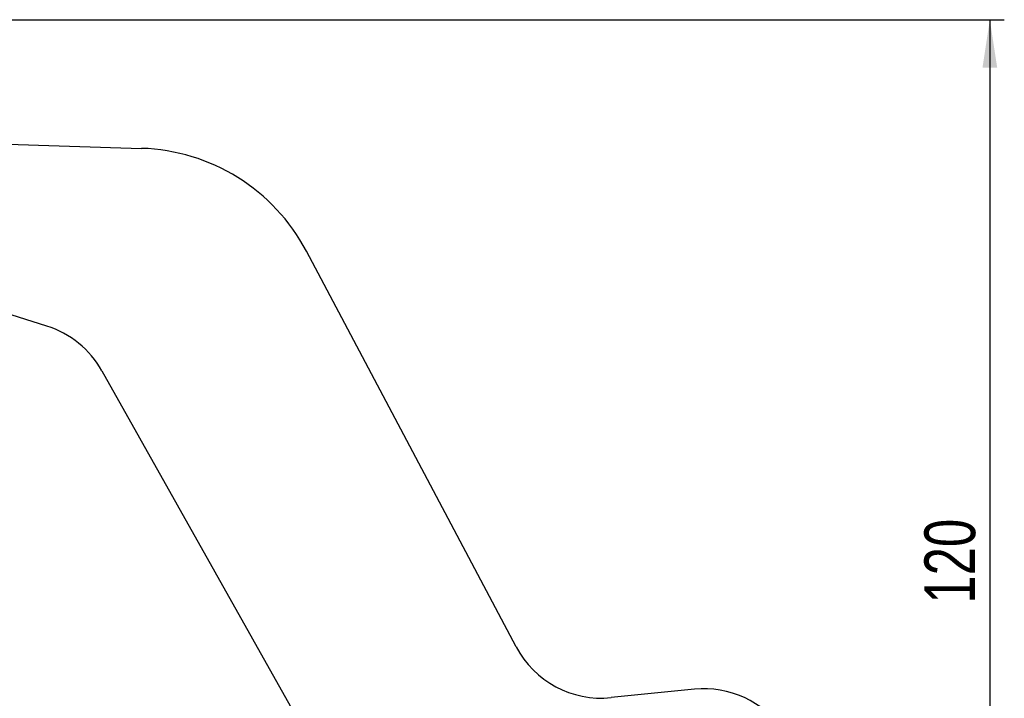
# Model space of a CAD drawing. Extents: x 53 to 604, y 12 to 421.
# Tile 24 of 29: x 255 to 357, y 346 to 416. Entities that reach past the tile are written whole.
import ezdxf

# ---------------------------------------------------------------- set-up
doc = ezdxf.new("R2010")
doc.units = 0
doc.header["$LTSCALE"] = 1.5
doc.layers.get('0').update_dxf_attribs({"linetype": 'CONTINUOUS'})
doc.styles.add('SLDTEXTSTYLE0', font='TXT', dxfattribs={"width": 0.75})
doc.dimstyles.new('SLDDIMSTYLE0', dxfattribs={"dimtxt": 5.25, "dimasz": 4.953, "dimexe": 0, "dimexo": 0.0625, "dimgap": 1.3125, "dimtad": 1, "dimdec": 0, "dimrnd": 1e-09, "dimzin": 12, "dimtxsty": 'SLDTEXTSTYLE0', "dimsah": 1, "dimcen": 0.09, "dimazin": 3, "dimtfac": 1, "dimtofl": 0, "dimtmove": 0, "dimatfit": 3, "dimtolj": 1, "dimtzin": 12})

# ---------------------------------------------------------------- blocks, each defined once
blk = doc.blocks.new('_D_1')
at = {"color": 179, "linetype": 'CONTINUOUS'}
for p, q in [((187.46, 415.93), (356.7, 415.93)), ((355.2, 415.93), (355.2, 296.1)), ((309.93, 296.1), (356.7, 296.1))]:
    blk.add_line(p, q, dxfattribs=at)
for points in [[(355.2, 415.93), (354.44, 410.98), (355.96, 410.98)], [(355.2, 296.1), (355.96, 301.05), (354.44, 301.05)]]:
    blk.add_solid(points, dxfattribs=at)
at = {"color": 179, "linetype": 'CONTINUOUS', "insert": (348.43, 355.51, 0.1), "char_height": 5.25, "attachment_point": 1, "rotation": 90, "style": 'SLDTEXTSTYLE0'}
blk.add_mtext('120', dxfattribs=at)

msp = doc.modelspace()

# ---------------------------------------------------------------- linework, layer by layer
at = {"color": 7, "linetype": 'CONTINUOUS'}
for p, q in [((250.6072, 403.1406), (267.4108, 402.6223)), ((306.1669, 351.0546), (284.4653, 391.9982)), ((257.6106, 384.2363), (250.3458, 386.5408)), ((263.3054, 379.6024), (282.7785, 344.941)), ((324.6374, 346.6519), (315.9982, 345.7875))]:
    msp.add_line(p, q, dxfattribs=at)
for centre, radius, start, end in [((266.7942, 382.6318), 20, 27.925247, 88.233193), ((254.587, 374.7044), 10, 29.32776, 72.400645), ((315.0025, 355.7378), 10, 207.925247, 275.714079), ((325.633, 336.7016), 10, 334.158067, 95.714079)]:
    msp.add_arc(centre, radius, start, end, dxfattribs=at)

# ---------------------------------------------------------------- dimensions: what is measured, and where the dimension line sits
at = {"color": 179, "linetype": 'CONTINUOUS'}
dim = msp.add_linear_dim(base=(355.1977, 296.1016), p1=(185.9612, 415.9347), p2=(308.433, 296.1016), angle=90, dimstyle='SLDDIMSTYLE0', dxfattribs=at)
dim.commit()
dim.dimension.update_dxf_attribs({"geometry": '_D_1', "text_midpoint": (355.1977, 363.4626), "dimtype": 160})

doc.saveas('drawing.dxf')
